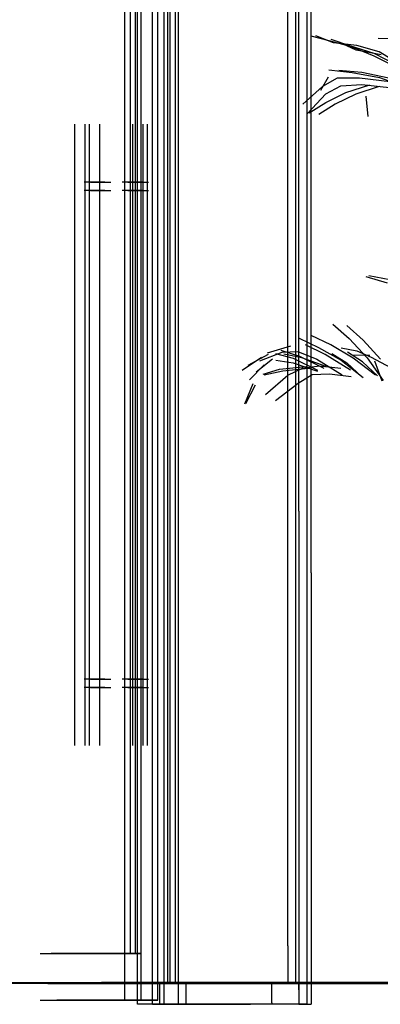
# Model space of a CAD drawing. Header units: millimetres. Extents: x -8253 to 34045, y -61360 to 6071.
# Tile 38 of 67: x -51 to 645, y -20040 to -18138. Entities that reach past the tile are written whole.
import ezdxf

# ---------------------------------------------------------------- set-up
doc = ezdxf.new("R2010")
doc.units = ezdxf.units.MM
for name, color, linetype in [('S-TAGLIO-PAV', 33, 'Continuous'), ('S-TAGLIO-VETRO', 5, 'Continuous'), ('S-VISTA', 8, 'Continuous'), ('S-VISTA-ARREDI', 9, 'Continuous')]:
    doc.layers.add(name, color=color, linetype=linetype)

msp = doc.modelspace()

# ---------------------------------------------------------------- hatches: boundary and pattern name
at = {"layer": 'S-TAGLIO-PAV'}
msp.add_hatch(color=33, dxfattribs=at).paths.add_polyline_path([(690, -20000), (108, -20000), (108, -19998), (1030, -19998), (1308, -19998), (1308, -20000), (690, -20000)])

# ---------------------------------------------------------------- linework, layer by layer
for p, q in [((-173.4, -19998), (104, -19998)), ((689.5, -20000), (-107.9, -20000)), ((104, -19998.5), (104, -20000)), ((106.3, -20000), (104, -20000)), ((106.3, -20000), (107, -20000)), ((1029.6, -19998), (107, -19998)), ((107, -19999.5), (107, -19998))]:
    msp.add_line(p, q, dxfattribs=at)
at = {"layer": 'S-TAGLIO-VETRO'}
for p, q in [((488.3, -19087.6), (488.3, -16950)), ((511.8, -19206.7), (511.8, -16950)), ((466.8, -19927.1), (466.8, -17640)), ((481.9, -17660.7), (481.9, -20000)), ((488.3, -19087.6), (488.3, -20040)), ((511.8, -19206.7), (511.8, -20040)), ((466.8, -19927.1), (466.8, -20000)), ((436.3, -20000), (488.3, -20000)), ((436.3, -20037.1), (436.3, -20000)), ((481.8, -20000), (466.8, -20000)), ((488.3, -20012.3), (488.3, -20000)), ((488.3, -20012.3), (488.3, -20040)), ((436.3, -20037.1), (436.3, -20040)), ((488.3, -20040), (436.3, -20040)), ((488.3, -20040), (511.8, -20040))]:
    msp.add_line(p, q, dxfattribs=at)
at = {"layer": 'S-VISTA'}
for p, q in [((504, -20040), (504, -16950)), ((235, -20000), (235, -17300)), ((235, -20000), (235, -17300)), ((152, -20032), (152, -17644)), ((177, -20040), (177, -17640)), ((184, -20032), (184, -17644)), ((184, -20032), (184, -17644)), ((206, -20040), (206, -17640)), ((216, -20032), (216, -17644)), ((228, -20040), (228, -17640)), ((240, -20000), (240, -17640)), ((250, -20000), (250, -17640)), ((256, -20040), (256, -17640)), ((163, -19942), (163, -17689)), ((173, -19942), (173, -17689)), ((56, -19540), (56, -18340)), ((76, -19540), (76, -18340)), ((84, -19540), (84, -18340)), ((104, -19540), (104, -18340)), ((168, -19540), (168, -18340)), ((188, -19540), (188, -18340)), ((196, -19540), (196, -18340)), ((216, -19540), (216, -18340)), ((114, -18452), (74, -18452)), ((86, -18452), (125, -18452)), ((186, -18452), (147, -18452)), ((158, -18452), (198, -18452)), ((114, -18468), (74, -18468)), ((86, -18468), (125, -18468)), ((186, -18468), (147, -18468)), ((158, -18468), (198, -18468)), ((114, -19412), (74, -19412)), ((86, -19412), (125, -19412)), ((186, -19412), (147, -19412)), ((158, -19412), (198, -19412)), ((114, -19428), (74, -19428)), ((86, -19428), (125, -19428)), ((186, -19428), (147, -19428)), ((158, -19428), (198, -19428)), ((-11, -19942), (152, -19942)), ((0, -19942), (163, -19942)), ((173, -19942), (10, -19942)), ((184, -19942), (21, -19942)), ((152, -19942), (184, -19942)), ((152, -20032), (152, -19942)), ((184, -20032), (184, -19942)), ((4, -19998), (104, -19998)), ((4, -19998), (104, -19998)), ((4, -19998), (104, -19998)), ((4, -20000), (104, -20000)), ((4, -20000), (104, -20000)), ((4, -20000), (104, -20000)), ((5, -19998), (505, -19998)), ((5, -19998), (505, -19998)), ((5, -20000), (505, -20000)), ((5, -20000), (505, -20000)), ((6, -19998), (906, -19998)), ((6, -19998), (906, -19998)), ((6, -20000), (906, -20000)), ((6, -20000), (906, -20000)), ((24.4, -19998), (230, -19998)), ((24.4, -20000), (230, -20000)), ((107, -19998), (1307, -19998)), ((107, -19998), (1307, -19998)), ((107, -19998), (230, -19998)), ((107, -20000), (1307, -20000)), ((107, -20000), (1307, -20000)), ((107, -20000), (230, -20000)), ((220, -20000), (394.8, -20000)), ((271, -20000), (220, -20000)), ((220, -20040), (220, -20000)), ((1307, -19998), (230, -19998)), ((3570, -20000), (230, -20000)), ((1307, -20000), (230, -20000)), ((1843, -20000), (235, -20000)), ((240, -20000), (415.5, -20000)), ((425.5, -20000), (250, -20000)), ((504, -20000), (271, -20000)), ((271, -20040), (271, -20000)), ((365, -20000), (942, -20000)), ((504, -20040), (504, -20000)), ((508, -19998), (1708, -19998)), ((508, -19998), (1708, -19998)), ((508, -20000), (1708, -20000)), ((508, -20000), (1708, -20000)), ((-11, -20032), (152, -20032)), ((184, -20032), (21, -20032)), ((152, -20032), (184, -20032)), ((184, -20032), (152, -20032)), ((152, -20032), (184, -20032)), ((228, -20040), (177, -20040)), ((184, -20032), (216, -20032)), ((216, -20032), (184, -20032)), ((206, -20040), (256, -20040)), ((220, -20040), (394.8, -20040)), ((271, -20040), (220, -20040)), ((504, -20040), (271, -20040))]:
    msp.add_line(p, q, dxfattribs=at)
at = {"layer": 'S-VISTA-ARREDI'}
for p, q in [((511, -18169), (546, -18178)), ((555, -18183), (521, -18169)), ((546, -18178), (589, -18190)), ((550, -18176), (586, -18188)), ((599, -18197), (564, -18181)), ((641, -18174), (680, -18175)), ((600, -18188), (555, -18183)), ((586, -18188), (633, -18203)), ((589, -18190), (633, -18208)), ((647, -18206), (599, -18197)), ((643, -18200), (600, -18188)), ((700, -18235), (643, -18200)), ((633, -18203), (678, -18226)), ((633, -18208), (690, -18237)), ((546, -18235), (591, -18240)), ((610, -18240), (565, -18236)), ((545, -18249), (530, -18275)), ((562, -18251), (534, -18267)), ((605, -18251), (562, -18251)), ((591, -18240), (644, -18250)), ((664, -18258), (605, -18251)), ((662, -18251), (610, -18240)), ((644, -18250), (697, -18269)), ((534, -18267), (496, -18301)), ((540, -18281), (569, -18266)), ((569, -18266), (610, -18263)), ((579, -18279), (625, -18264)), ((643, -18267), (598, -18282)), ((610, -18263), (669, -18270)), ((505, -18319), (540, -18281)), ((540, -18298), (579, -18279)), ((598, -18282), (558, -18301)), ((622, -18325), (618, -18286)), ((508, -18318), (540, -18298)), ((558, -18301), (527, -18321)), ((659, -18647), (618, -18635)), ((623, -18632), (664, -18640)), ((554, -18726), (585, -18754)), ((612, -18757), (581, -18729)), ((550, -18766), (512, -18748)), ((472, -18769), (427, -18782)), ((489, -18753), (526, -18771)), ((539, -18785), (501, -18766)), ((526, -18771), (570, -18796)), ((593, -18792), (550, -18766)), ((585, -18754), (620, -18791)), ((646, -18794), (612, -18757)), ((379, -18815), (416, -18790)), ((429, -18785), (390, -18806)), ((413, -18797), (456, -18780)), ((443, -18783), (477, -18792)), ((490, -18789), (454, -18777)), ((456, -18780), (486, -18779)), ((494, -18791), (459, -18784)), ((486, -18779), (523, -18794)), ((537, -18812), (490, -18789)), ((588, -18815), (539, -18785)), ((552, -18783), (581, -18801)), ((570, -18772), (600, -18778)), ((611, -18799), (582, -18780)), ((625, -18787), (594, -18786)), ((600, -18778), (628, -18790)), ((628, -18790), (665, -18810)), ((393, -18834), (421, -18805)), ((437, -18794), (406, -18819)), ((444, -18796), (477, -18801)), ((451, -18813), (502, -18808)), ((477, -18792), (524, -18815)), ((477, -18801), (524, -18817)), ((541, -18808), (494, -18791)), ((495, -18811), (528, -18807)), ((523, -18794), (572, -18824)), ((528, -18807), (569, -18811)), ((570, -18796), (612, -18829)), ((581, -18801), (610, -18828)), ((636, -18825), (593, -18792)), ((640, -18826), (611, -18799)), ((620, -18791), (651, -18835)), ((634, -18797), (648, -18836)), ((419, -18823), (451, -18813)), ((457, -18817), (421, -18825)), ((424, -18862), (467, -18825)), ((507, -18812), (457, -18817)), ((467, -18825), (495, -18811)), ((514, -18824), (487, -18841)), ((547, -18823), (514, -18824)), ((589, -18828), (547, -18823)), ((384, -18880), (400, -18841)), ((404, -18844), (385, -18880)), ((487, -18841), (443, -18874))]:
    msp.add_line(p, q, dxfattribs=at)

doc.saveas('drawing.dxf')
